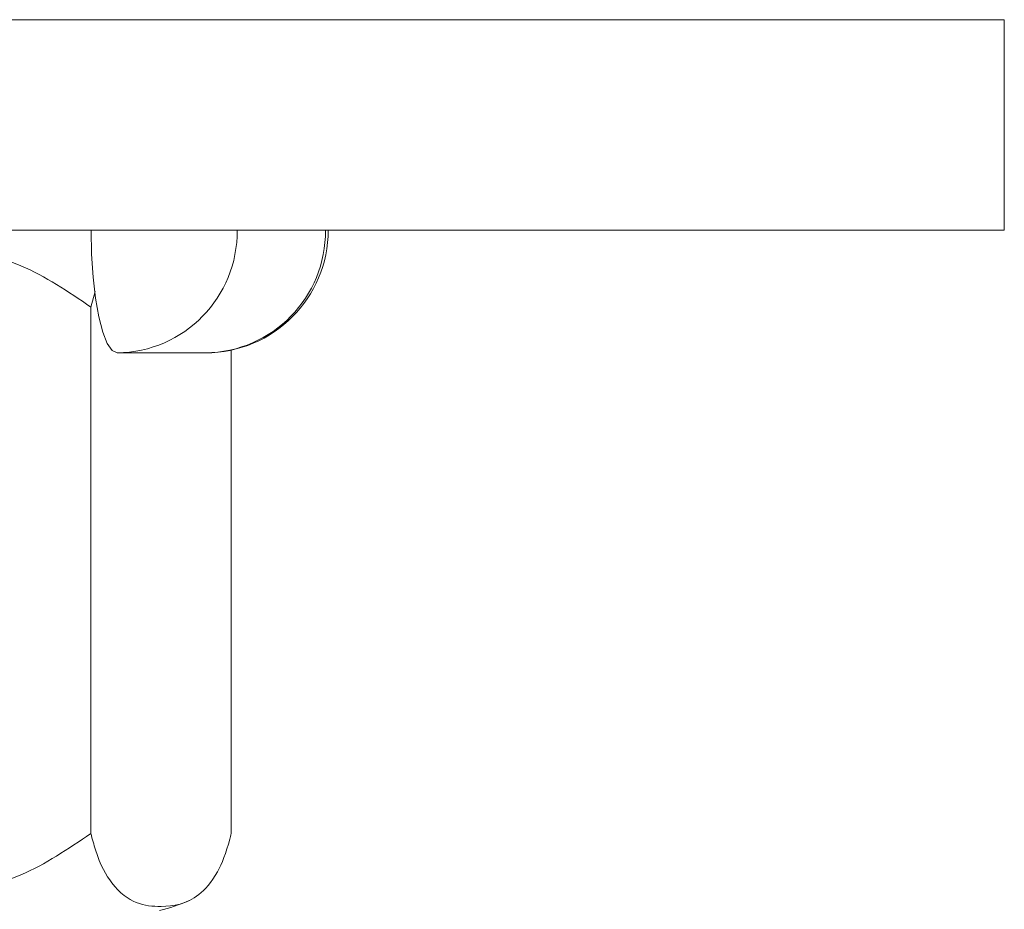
# Model space of a CAD drawing. Header units: millimetres. Extents: x 0 to 210, y 0 to 297.
# Tile 8 of 24: x 65 to 74, y 224 to 233. Entities that reach past the tile are written whole.
import ezdxf

# ---------------------------------------------------------------- set-up
doc = ezdxf.new("R2010")
doc.units = ezdxf.units.MM

msp = doc.modelspace()

# ---------------------------------------------------------------- linework, layer by layer
at = {"color": 179, "linetype": 'Continuous', "lineweight": 15}
for p, q in [((47.477, 232.6806), (74.1437, 232.6806)), ((74.1437, 232.6806), (74.1437, 230.6806)), ((47.477, 230.6806), (74.1437, 230.6806)), ((65.4677, 230.453), (65.463, 230.6806)), ((65.4818, 230.2341), (65.4677, 230.453)), ((65.5048, 230.0324), (65.4818, 230.2341)), ((65.46, 229.9494), (65.5018, 230.0972)), ((65.5356, 229.8556), (65.5048, 230.0324)), ((65.46, 229.9494), (65.46, 224.9452)), ((65.5732, 229.7106), (65.5356, 229.8556)), ((65.616, 229.6027), (65.5732, 229.7106)), ((65.6625, 229.5364), (65.616, 229.6027)), ((65.7109, 229.5139), (65.6625, 229.5364)), ((65.7109, 229.5139), (66.5503, 229.5139)), ((66.7952, 229.5399), (66.7952, 224.9452))]:
    msp.add_line(p, q, dxfattribs=at)
for centre, radius, start, end in [((65.6974, 230.6674), 1.1536, 270.66945, 0.65416), ((66.5503, 230.6806), 1.1667, 270, 0), ((66.5368, 230.6674), 1.1536, 270.66945, 0.65416), ((65.7743, 225.6909), 1.5155, 282.94854, 294.1691)]:
    msp.add_arc(centre, radius, start, end, dxfattribs=at)
for points, knots in [([(59.4751, 229.9494), (59.6828, 230.0913), (60.1191, 230.3894), (60.9053, 230.556), (62.0236, 230.6581), (63.1123, 230.6542), (64.139, 230.5319), (64.8385, 230.3722), (65.2447, 230.0958), (65.46, 229.9494)], [0, 0, 0, 0, 0.118291, 0.248509, 0.379381, 0.660101, 0.769044, 0.877621, 1, 1, 1, 1]), ([(59.4751, 224.9452), (59.6828, 224.8033), (60.1191, 224.5051), (60.9053, 224.3385), (62.0236, 224.2364), (63.1123, 224.2403), (64.139, 224.3626), (64.8385, 224.5224), (65.2447, 224.7987), (65.46, 224.9452)], [0, 0, 0, 0, 0.118291, 0.248509, 0.379381, 0.660101, 0.769044, 0.877621, 1, 1, 1, 1]), ([(65.46, 224.9452), (65.4743, 224.8917), (65.5332, 224.6721), (65.6801, 224.4168), (65.8916, 224.2651), (66.1689, 224.2416), (66.4295, 224.282), (66.6505, 224.5267), (66.7519, 224.7714), (66.7907, 224.9271), (66.7952, 224.9452)], [0, 0, 0, 0, 0.039392, 0.161561, 0.330425, 0.500093, 0.758928, 0.890049, 0.987259, 1, 1, 1, 1])]:
    msp.add_open_spline(points, degree=3, knots=knots, dxfattribs=at)

doc.saveas('drawing.dxf')
